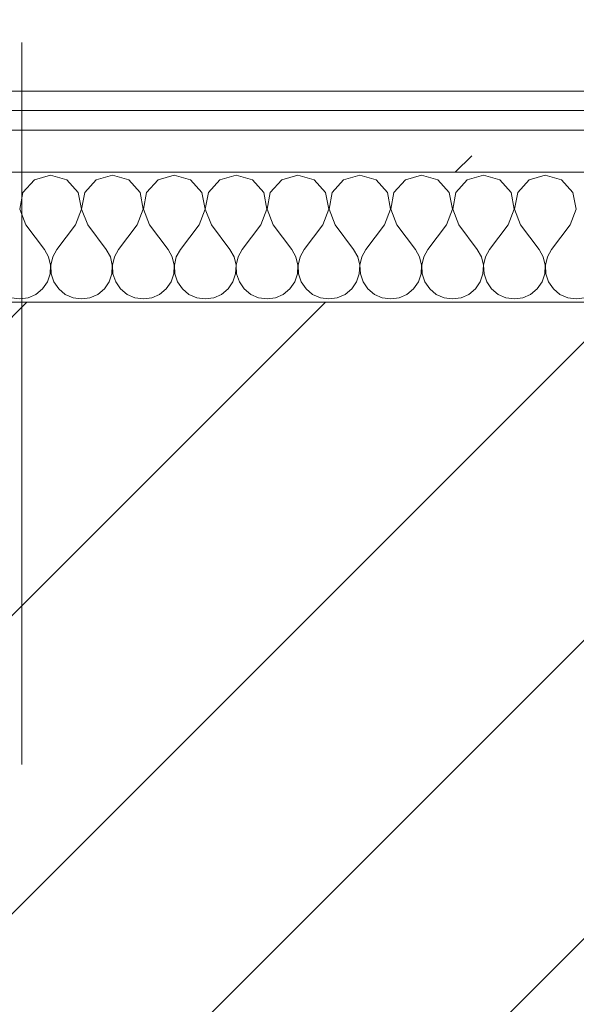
# Model space of a CAD drawing. Header units: millimetres. Extents: x -40968 to 11883, y -17757 to 4746.
# Tile 44 of 227: x -21695 to -21524, y -1410 to -1107. Entities that reach past the tile are written whole.
import ezdxf

# ---------------------------------------------------------------- set-up
doc = ezdxf.new("R2010")
doc.units = ezdxf.units.MM
doc.header["$MEASUREMENT"] = 0
doc.linetypes.add('Wipeout_Contour', pattern=[1000, 0, -1000])
for name, color, linetype in [('10_ESTR_Pilars', 7, 'Continuous'), ('Nuevo_06_COT_Generals', 7, 'Continuous'), ('Nuevo_08_E_Envans secs', 7, 'Continuous')]:
    doc.layers.add(name, color=color, linetype=linetype)
for name, color, linetype, lineweight in [('10_ESTR_Pilars_Pluma_Nº__20', 1, 'Continuous', 5), ('10_ESTR_Pilars_Pluma_Nº__28', 7, 'Continuous', 20), ('10_ESTR_Pilars_Pluma_Nº__42', 8, 'Continuous', 25), ('Nuevo_06_COT_Generals_Pluma_Nº__1', 7, 'Continuous', 5), ('Nuevo_08_E_Envans secs_Pluma_Nº__1', 7, 'Continuous', 5)]:
    doc.layers.add(name, color=color, linetype=linetype, lineweight=lineweight)
for name, color, linetype, lineweight, true_color in [('Nuevo_08_E_Envans secs_Pluma_Nº__102', 7, 'Continuous', 5, 0xcccccc), ('Nuevo_08_E_Envans secs_Pluma_Nº__171', 171, 'Continuous', 13, 0xaaaaff), ('Nuevo_08_E_Envans secs_Pluma_Nº__177', 7, 'Continuous', 15, 0xf7e046)]:
    doc.layers.add(name, color=color, linetype=linetype, lineweight=lineweight, true_color=true_color)
doc.styles.add('Estilo_Generado_1', font='txt')
doc.dimstyles.new('Estilo_Generado__2', dxfattribs={"dimtxt": 100, "dimasz": 38, "dimexe": 0.18, "dimexo": 300, "dimgap": 0, "dimtad": 1, "dimlfac": 0.001, "dimzin": 0, "dimdsep": 46, "dimtxsty": 'Estilo_Generado_1', "dimblk": 'ARROWHEAD_2', "dimblk1": 'ARROWHEAD_2', "dimblk2": 'ARROWHEAD_2', "dimcen": 0.09, "dimclrd": 7, "dimclre": 7, "dimclrt": 7, "dimadec": 0, "dimazin": 0, "dimtfac": 1, "dimtdec": 4, "dimtmove": 0, "dimatfit": 3, "dimfxl": 0, "dimtolj": 1, "dimtzin": 0, "dimarcsym": 0})
pattern_1 = [(45, (0, 0), (-183.8478, 183.8478), [195, -65]), (45, (7e-14, 183.85), (-183.8478, 183.8478), [195, -65])]

# ---------------------------------------------------------------- blocks, each defined once
blk = doc.blocks.new('*X229')
at = {"layer": 'Nuevo_08_E_Envans secs_Pluma_Nº__102', "color": 254, "linetype": 'Continuous', "lineweight": 5, "true_color": 0xcccccc}
for p, q in [((-21685.71, -1154.93), (-21690.72, -1156.35)), ((-21680.71, -1156.35), (-21685.71, -1154.93)), ((-21666.67, -1154.93), (-21671.67, -1156.35)), ((-21661.66, -1156.35), (-21666.67, -1154.93)), ((-21647.62, -1154.93), (-21652.63, -1156.35)), ((-21642.61, -1156.35), (-21647.62, -1154.93)), ((-21628.57, -1154.93), (-21633.58, -1156.35)), ((-21623.56, -1156.35), (-21628.57, -1154.93)), ((-21609.52, -1154.93), (-21614.53, -1156.35)), ((-21604.52, -1156.35), (-21609.52, -1154.93)), ((-21590.48, -1154.93), (-21595.48, -1156.35)), ((-21585.47, -1156.35), (-21590.48, -1154.93)), ((-21571.43, -1154.93), (-21576.44, -1156.35)), ((-21566.42, -1156.35), (-21571.43, -1154.93)), ((-21552.38, -1154.93), (-21557.39, -1156.35)), ((-21547.37, -1156.35), (-21552.38, -1154.93)), ((-21533.33, -1154.93), (-21538.34, -1156.35)), ((-21528.33, -1156.35), (-21533.33, -1154.93)), ((-21690.72, -1156.35), (-21694.23, -1160.19)), ((-21677.2, -1160.19), (-21680.71, -1156.35)), ((-21671.67, -1156.35), (-21675.19, -1160.19)), ((-21658.15, -1160.19), (-21661.66, -1156.35)), ((-21652.63, -1156.35), (-21656.14, -1160.19)), ((-21639.1, -1160.19), (-21642.61, -1156.35)), ((-21633.58, -1156.35), (-21637.09, -1160.19)), ((-21620.05, -1160.19), (-21623.56, -1156.35)), ((-21614.53, -1156.35), (-21618.04, -1160.19)), ((-21601.01, -1160.19), (-21604.52, -1156.35)), ((-21595.48, -1156.35), (-21598.99, -1160.19)), ((-21581.96, -1160.19), (-21585.47, -1156.35)), ((-21576.44, -1156.35), (-21579.95, -1160.19)), ((-21562.91, -1160.19), (-21566.42, -1156.35)), ((-21557.39, -1156.35), (-21560.9, -1160.19)), ((-21543.86, -1160.19), (-21547.37, -1156.35)), ((-21538.34, -1156.35), (-21541.85, -1160.19)), ((-21524.81, -1160.19), (-21528.33, -1156.35)), ((-21694.23, -1160.19), (-21695.2, -1165.31)), ((-21676.23, -1165.31), (-21677.2, -1160.19)), ((-21675.19, -1160.19), (-21676.15, -1165.31)), ((-21657.18, -1165.31), (-21658.15, -1160.19)), ((-21656.14, -1160.19), (-21657.1, -1165.31)), ((-21638.13, -1165.31), (-21639.1, -1160.19)), ((-21637.09, -1160.19), (-21638.06, -1165.31)), ((-21619.09, -1165.31), (-21620.05, -1160.19)), ((-21618.04, -1160.19), (-21619.01, -1165.31)), ((-21600.04, -1165.31), (-21601.01, -1160.19)), ((-21598.99, -1160.19), (-21599.96, -1165.31)), ((-21580.99, -1165.31), (-21581.96, -1160.19)), ((-21579.95, -1160.19), (-21580.91, -1165.31)), ((-21561.94, -1165.31), (-21562.91, -1160.19)), ((-21560.9, -1160.19), (-21561.87, -1165.31)), ((-21542.9, -1165.31), (-21543.86, -1160.19)), ((-21541.85, -1160.19), (-21542.82, -1165.31)), ((-21523.85, -1165.31), (-21524.81, -1160.19)), ((-21695.2, -1165.31), (-21693.33, -1170.17)), ((-21678.1, -1170.17), (-21676.23, -1165.31)), ((-21676.15, -1165.31), (-21674.29, -1170.17)), ((-21659.05, -1170.17), (-21657.18, -1165.31)), ((-21657.1, -1165.31), (-21655.24, -1170.17)), ((-21640, -1170.17), (-21638.13, -1165.31)), ((-21638.06, -1165.31), (-21636.19, -1170.17)), ((-21620.95, -1170.17), (-21619.09, -1165.31)), ((-21619.01, -1165.31), (-21617.14, -1170.17)), ((-21601.9, -1170.17), (-21600.04, -1165.31)), ((-21599.96, -1165.31), (-21598.1, -1170.17)), ((-21582.86, -1170.17), (-21580.99, -1165.31)), ((-21580.91, -1165.31), (-21579.05, -1170.17)), ((-21563.81, -1170.17), (-21561.94, -1165.31)), ((-21561.87, -1165.31), (-21560, -1170.17)), ((-21544.76, -1170.17), (-21542.9, -1165.31)), ((-21542.82, -1165.31), (-21540.95, -1170.17)), ((-21525.71, -1170.17), (-21523.85, -1165.31)), ((-21693.33, -1170.17), (-21687.62, -1177.79)), ((-21678.1, -1170.17), (-21683.81, -1177.79)), ((-21674.29, -1170.17), (-21668.57, -1177.79)), ((-21659.05, -1170.17), (-21664.76, -1177.79)), ((-21655.24, -1170.17), (-21649.52, -1177.79)), ((-21640, -1170.17), (-21645.71, -1177.79)), ((-21636.19, -1170.17), (-21630.48, -1177.79)), ((-21620.95, -1170.17), (-21626.67, -1177.79)), ((-21617.14, -1170.17), (-21611.43, -1177.79)), ((-21601.9, -1170.17), (-21607.62, -1177.79)), ((-21598.1, -1170.17), (-21592.38, -1177.79)), ((-21582.86, -1170.17), (-21588.57, -1177.79)), ((-21579.05, -1170.17), (-21573.33, -1177.79)), ((-21563.81, -1170.17), (-21569.52, -1177.79)), ((-21560, -1170.17), (-21554.29, -1177.79)), ((-21544.76, -1170.17), (-21550.48, -1177.79)), ((-21540.95, -1170.17), (-21535.24, -1177.79)), ((-21525.71, -1170.17), (-21531.43, -1177.79)), ((-21686.35, -1180.08), (-21687.62, -1177.79)), ((-21685.75, -1182.64), (-21686.35, -1180.08)), ((-21685.08, -1180.08), (-21685.68, -1182.64)), ((-21683.81, -1177.79), (-21685.08, -1180.08)), ((-21667.3, -1180.08), (-21668.57, -1177.79)), ((-21666.71, -1182.64), (-21667.3, -1180.08)), ((-21666.03, -1180.08), (-21666.63, -1182.64)), ((-21664.76, -1177.79), (-21666.03, -1180.08)), ((-21648.25, -1180.08), (-21649.52, -1177.79)), ((-21647.66, -1182.64), (-21648.25, -1180.08)), ((-21646.99, -1180.08), (-21647.58, -1182.64)), ((-21645.71, -1177.79), (-21646.99, -1180.08)), ((-21629.2, -1180.08), (-21630.48, -1177.79)), ((-21628.61, -1182.64), (-21629.2, -1180.08)), ((-21627.94, -1180.08), (-21628.53, -1182.64)), ((-21626.67, -1177.79), (-21627.94, -1180.08)), ((-21610.16, -1180.08), (-21611.43, -1177.79)), ((-21609.56, -1182.64), (-21610.16, -1180.08)), ((-21608.89, -1180.08), (-21609.49, -1182.64)), ((-21607.62, -1177.79), (-21608.89, -1180.08)), ((-21591.11, -1180.08), (-21592.38, -1177.79)), ((-21590.51, -1182.64), (-21591.11, -1180.08)), ((-21589.84, -1180.08), (-21590.44, -1182.64)), ((-21588.57, -1177.79), (-21589.84, -1180.08)), ((-21572.06, -1180.08), (-21573.33, -1177.79)), ((-21571.47, -1182.64), (-21572.06, -1180.08)), ((-21570.8, -1180.08), (-21571.39, -1182.64)), ((-21569.52, -1177.79), (-21570.8, -1180.08)), ((-21553.01, -1180.08), (-21554.29, -1177.79)), ((-21552.42, -1182.64), (-21553.01, -1180.08)), ((-21551.75, -1180.08), (-21552.34, -1182.64)), ((-21550.48, -1177.79), (-21551.75, -1180.08)), ((-21533.97, -1180.08), (-21535.24, -1177.79)), ((-21533.37, -1182.64), (-21533.97, -1180.08)), ((-21532.7, -1180.08), (-21533.29, -1182.64)), ((-21531.43, -1177.79), (-21532.7, -1180.08)), ((-21685.88, -1185.27), (-21685.75, -1182.64)), ((-21685.68, -1182.64), (-21685.55, -1185.27)), ((-21666.83, -1185.27), (-21666.71, -1182.64)), ((-21666.63, -1182.64), (-21666.5, -1185.27)), ((-21647.78, -1185.27), (-21647.66, -1182.64)), ((-21647.58, -1182.64), (-21647.45, -1185.27)), ((-21628.74, -1185.27), (-21628.61, -1182.64)), ((-21628.53, -1182.64), (-21628.41, -1185.27)), ((-21609.69, -1185.27), (-21609.56, -1182.64)), ((-21609.49, -1182.64), (-21609.36, -1185.27)), ((-21590.64, -1185.27), (-21590.51, -1182.64)), ((-21590.44, -1182.64), (-21590.31, -1185.27)), ((-21571.59, -1185.27), (-21571.47, -1182.64)), ((-21571.39, -1182.64), (-21571.26, -1185.27)), ((-21552.55, -1185.27), (-21552.42, -1182.64)), ((-21552.34, -1182.64), (-21552.22, -1185.27)), ((-21533.5, -1185.27), (-21533.37, -1182.64)), ((-21533.29, -1182.64), (-21533.17, -1185.27)), ((-21686.72, -1187.76), (-21685.88, -1185.27)), ((-21685.55, -1185.27), (-21684.71, -1187.76)), ((-21667.67, -1187.76), (-21666.83, -1185.27)), ((-21666.5, -1185.27), (-21665.66, -1187.76)), ((-21648.62, -1187.76), (-21647.78, -1185.27)), ((-21647.45, -1185.27), (-21646.61, -1187.76)), ((-21629.58, -1187.76), (-21628.74, -1185.27)), ((-21628.41, -1185.27), (-21627.57, -1187.76)), ((-21610.53, -1187.76), (-21609.69, -1185.27)), ((-21609.36, -1185.27), (-21608.52, -1187.76)), ((-21591.48, -1187.76), (-21590.64, -1185.27)), ((-21590.31, -1185.27), (-21589.47, -1187.76)), ((-21572.43, -1187.76), (-21571.59, -1185.27)), ((-21571.26, -1185.27), (-21570.42, -1187.76)), ((-21553.39, -1187.76), (-21552.55, -1185.27)), ((-21552.22, -1185.27), (-21551.38, -1187.76)), ((-21534.34, -1187.76), (-21533.5, -1185.27)), ((-21533.17, -1185.27), (-21532.33, -1187.76)), ((-21688.21, -1189.92), (-21686.72, -1187.76)), ((-21684.71, -1187.76), (-21683.22, -1189.92)), ((-21669.16, -1189.92), (-21667.67, -1187.76)), ((-21665.66, -1187.76), (-21664.17, -1189.92)), ((-21650.11, -1189.92), (-21648.62, -1187.76)), ((-21646.61, -1187.76), (-21645.13, -1189.92)), ((-21631.06, -1189.92), (-21629.58, -1187.76)), ((-21627.57, -1187.76), (-21626.08, -1189.92)), ((-21612.02, -1189.92), (-21610.53, -1187.76)), ((-21608.52, -1187.76), (-21607.03, -1189.92)), ((-21592.97, -1189.92), (-21591.48, -1187.76)), ((-21589.47, -1187.76), (-21587.98, -1189.92)), ((-21573.92, -1189.92), (-21572.43, -1187.76)), ((-21570.42, -1187.76), (-21568.94, -1189.92)), ((-21554.87, -1189.92), (-21553.39, -1187.76)), ((-21551.38, -1187.76), (-21549.89, -1189.92)), ((-21535.83, -1189.92), (-21534.34, -1187.76)), ((-21532.33, -1187.76), (-21530.84, -1189.92)), ((-21692.64, -1192.66), (-21690.23, -1191.6)), ((-21690.23, -1191.6), (-21688.21, -1189.92)), ((-21683.22, -1189.92), (-21681.2, -1191.6)), ((-21681.2, -1191.6), (-21678.79, -1192.66)), ((-21673.59, -1192.66), (-21671.18, -1191.6)), ((-21671.18, -1191.6), (-21669.16, -1189.92)), ((-21664.17, -1189.92), (-21662.15, -1191.6)), ((-21662.15, -1191.6), (-21659.75, -1192.66)), ((-21654.54, -1192.66), (-21652.14, -1191.6)), ((-21652.14, -1191.6), (-21650.11, -1189.92)), ((-21645.13, -1189.92), (-21643.1, -1191.6)), ((-21643.1, -1191.6), (-21640.7, -1192.66)), ((-21635.49, -1192.66), (-21633.09, -1191.6)), ((-21633.09, -1191.6), (-21631.06, -1189.92)), ((-21626.08, -1189.92), (-21624.05, -1191.6)), ((-21624.05, -1191.6), (-21621.65, -1192.66)), ((-21616.45, -1192.66), (-21614.04, -1191.6)), ((-21614.04, -1191.6), (-21612.02, -1189.92)), ((-21607.03, -1189.92), (-21605.01, -1191.6)), ((-21605.01, -1191.6), (-21602.6, -1192.66)), ((-21597.4, -1192.66), (-21594.99, -1191.6)), ((-21594.99, -1191.6), (-21592.97, -1189.92)), ((-21587.98, -1189.92), (-21585.96, -1191.6)), ((-21585.96, -1191.6), (-21583.55, -1192.66)), ((-21578.35, -1192.66), (-21575.95, -1191.6)), ((-21575.95, -1191.6), (-21573.92, -1189.92)), ((-21568.94, -1189.92), (-21566.91, -1191.6)), ((-21566.91, -1191.6), (-21564.51, -1192.66)), ((-21559.3, -1192.66), (-21556.9, -1191.6)), ((-21556.9, -1191.6), (-21554.87, -1189.92)), ((-21549.89, -1189.92), (-21547.86, -1191.6)), ((-21547.86, -1191.6), (-21545.46, -1192.66)), ((-21540.25, -1192.66), (-21537.85, -1191.6)), ((-21537.85, -1191.6), (-21535.83, -1189.92)), ((-21530.84, -1189.92), (-21528.82, -1191.6)), ((-21528.82, -1191.6), (-21526.41, -1192.66)), ((-21697.84, -1192.66), (-21695.24, -1193.02)), ((-21695.24, -1193.02), (-21692.64, -1192.66)), ((-21678.79, -1192.66), (-21676.19, -1193.02)), ((-21676.19, -1193.02), (-21673.59, -1192.66)), ((-21659.75, -1192.66), (-21657.14, -1193.02)), ((-21657.14, -1193.02), (-21654.54, -1192.66)), ((-21640.7, -1192.66), (-21638.1, -1193.02)), ((-21638.1, -1193.02), (-21635.49, -1192.66)), ((-21621.65, -1192.66), (-21619.05, -1193.02)), ((-21619.05, -1193.02), (-21616.45, -1192.66)), ((-21602.6, -1192.66), (-21600, -1193.02)), ((-21600, -1193.02), (-21597.4, -1192.66)), ((-21583.55, -1192.66), (-21580.95, -1193.02)), ((-21580.95, -1193.02), (-21578.35, -1192.66)), ((-21564.51, -1192.66), (-21561.9, -1193.02)), ((-21561.9, -1193.02), (-21559.3, -1192.66)), ((-21545.46, -1192.66), (-21542.86, -1193.02)), ((-21542.86, -1193.02), (-21540.25, -1192.66)), ((-21526.41, -1192.66), (-21523.81, -1193.02)), ((-21523.81, -1193.02), (-21521.21, -1192.66))]:
    blk.add_line(p, q, dxfattribs=at)
blk = doc.blocks.new('Muro_90_1', base_point=(-20233.93, -1193.98))
at = {"color": 254, "linetype": 'Wipeout_Contour', "lineweight": 0, "ltscale": 86513.737601}
blk.add_wipeout([(-20233.93, -1128.98), (-22963.42, -1128.98), (-22963.42, -1134.98), (-20233.93, -1134.98)], dxfattribs=at).dxf.layer = 'Nuevo_08_E_Envans secs'
at = {"color": 254, "linetype": 'Wipeout_Contour', "lineweight": 0, "ltscale": 86517.020667}
blk.add_wipeout([(-20233.93, -1140.98), (-22963.42, -1140.98), (-22963.42, -1153.98), (-20233.93, -1153.98)], dxfattribs=at).dxf.layer = 'Nuevo_08_E_Envans secs'
at = {"layer": 'Nuevo_08_E_Envans secs_Pluma_Nº__171', "linetype": 'Continuous', "lineweight": 13, "true_color": 0xaaaaff}
h = blk.add_hatch(dxfattribs=at)
h.set_pattern_fill('Panellat_HPL_0001', color=161, style=0, pattern_type=2)
h.set_pattern_definition(pattern_1)
h.paths.add_polyline_path([(-20233.93, -1128.98), (-22963.42, -1128.98), (-22963.42, -1134.98), (-20233.93, -1134.98)])
at = {"layer": 'Nuevo_08_E_Envans secs_Pluma_Nº__177', "linetype": 'Continuous', "lineweight": 15, "true_color": 0xf7e046}
h = blk.add_hatch(dxfattribs=at)
h.set_pattern_fill('Panellat_HPL_0001', color=53, style=0, pattern_type=2)
h.set_pattern_definition(pattern_1)
h.paths.add_polyline_path([(-20233.93, -1140.98), (-22963.42, -1140.98), (-22963.42, -1153.98), (-20233.93, -1153.98)])
at = {"layer": 'Nuevo_08_E_Envans secs_Pluma_Nº__1', "color": 7, "linetype": 'Continuous', "lineweight": 5}
for p, q in [((-20233.93, -1134.98), (-22963.42, -1134.98)), ((-20233.93, -1140.98), (-22963.42, -1140.98)), ((-20233.93, -1153.98), (-22963.42, -1153.98))]:
    blk.add_line(p, q, dxfattribs=at)
at = {"layer": 'Nuevo_08_E_Envans secs_Pluma_Nº__1', "color": 7, "linetype": 'Continuous', "lineweight": 5, "flags": 128}
blk.add_lwpolyline([(-20233.93, -1128.98), (-22963.42, -1128.98)], dxfattribs=at)
at = {"layer": 'Nuevo_08_E_Envans secs', "color": 7, "lineweight": 20}
blk.add_blockref('*X229', (0, 0), dxfattribs=at)
blk = doc.blocks.new('*X479')
at = {"layer": 'Nuevo_08_E_Envans secs_Pluma_Nº__102', "color": 254, "linetype": 'Continuous', "lineweight": 5, "true_color": 0xcccccc}
for p, q in [((-21685.71, -1154.93), (-21690.72, -1156.35)), ((-21680.71, -1156.35), (-21685.71, -1154.93)), ((-21666.67, -1154.93), (-21671.67, -1156.35)), ((-21661.66, -1156.35), (-21666.67, -1154.93)), ((-21647.62, -1154.93), (-21652.63, -1156.35)), ((-21642.61, -1156.35), (-21647.62, -1154.93)), ((-21628.57, -1154.93), (-21633.58, -1156.35)), ((-21623.56, -1156.35), (-21628.57, -1154.93)), ((-21609.52, -1154.93), (-21614.53, -1156.35)), ((-21604.52, -1156.35), (-21609.52, -1154.93)), ((-21590.48, -1154.93), (-21595.48, -1156.35)), ((-21585.47, -1156.35), (-21590.48, -1154.93)), ((-21571.43, -1154.93), (-21576.44, -1156.35)), ((-21566.42, -1156.35), (-21571.43, -1154.93)), ((-21552.38, -1154.93), (-21557.39, -1156.35)), ((-21547.37, -1156.35), (-21552.38, -1154.93)), ((-21533.33, -1154.93), (-21538.34, -1156.35)), ((-21528.33, -1156.35), (-21533.33, -1154.93)), ((-21690.72, -1156.35), (-21694.23, -1160.19)), ((-21677.2, -1160.19), (-21680.71, -1156.35)), ((-21671.67, -1156.35), (-21675.19, -1160.19)), ((-21658.15, -1160.19), (-21661.66, -1156.35)), ((-21652.63, -1156.35), (-21656.14, -1160.19)), ((-21639.1, -1160.19), (-21642.61, -1156.35)), ((-21633.58, -1156.35), (-21637.09, -1160.19)), ((-21620.05, -1160.19), (-21623.56, -1156.35)), ((-21614.53, -1156.35), (-21618.04, -1160.19)), ((-21601.01, -1160.19), (-21604.52, -1156.35)), ((-21595.48, -1156.35), (-21598.99, -1160.19)), ((-21581.96, -1160.19), (-21585.47, -1156.35)), ((-21576.44, -1156.35), (-21579.95, -1160.19)), ((-21562.91, -1160.19), (-21566.42, -1156.35)), ((-21557.39, -1156.35), (-21560.9, -1160.19)), ((-21543.86, -1160.19), (-21547.37, -1156.35)), ((-21538.34, -1156.35), (-21541.85, -1160.19)), ((-21524.81, -1160.19), (-21528.33, -1156.35)), ((-21694.23, -1160.19), (-21695.2, -1165.31)), ((-21676.23, -1165.31), (-21677.2, -1160.19)), ((-21675.19, -1160.19), (-21676.15, -1165.31)), ((-21657.18, -1165.31), (-21658.15, -1160.19)), ((-21656.14, -1160.19), (-21657.1, -1165.31)), ((-21638.13, -1165.31), (-21639.1, -1160.19)), ((-21637.09, -1160.19), (-21638.06, -1165.31)), ((-21619.09, -1165.31), (-21620.05, -1160.19)), ((-21618.04, -1160.19), (-21619.01, -1165.31)), ((-21600.04, -1165.31), (-21601.01, -1160.19)), ((-21598.99, -1160.19), (-21599.96, -1165.31)), ((-21580.99, -1165.31), (-21581.96, -1160.19)), ((-21579.95, -1160.19), (-21580.91, -1165.31)), ((-21561.94, -1165.31), (-21562.91, -1160.19)), ((-21560.9, -1160.19), (-21561.87, -1165.31)), ((-21542.9, -1165.31), (-21543.86, -1160.19)), ((-21541.85, -1160.19), (-21542.82, -1165.31)), ((-21523.85, -1165.31), (-21524.81, -1160.19)), ((-21695.2, -1165.31), (-21693.33, -1170.17)), ((-21678.1, -1170.17), (-21676.23, -1165.31)), ((-21676.15, -1165.31), (-21674.29, -1170.17)), ((-21659.05, -1170.17), (-21657.18, -1165.31)), ((-21657.1, -1165.31), (-21655.24, -1170.17)), ((-21640, -1170.17), (-21638.13, -1165.31)), ((-21638.06, -1165.31), (-21636.19, -1170.17)), ((-21620.95, -1170.17), (-21619.09, -1165.31)), ((-21619.01, -1165.31), (-21617.14, -1170.17)), ((-21601.9, -1170.17), (-21600.04, -1165.31)), ((-21599.96, -1165.31), (-21598.1, -1170.17)), ((-21582.86, -1170.17), (-21580.99, -1165.31)), ((-21580.91, -1165.31), (-21579.05, -1170.17)), ((-21563.81, -1170.17), (-21561.94, -1165.31)), ((-21561.87, -1165.31), (-21560, -1170.17)), ((-21544.76, -1170.17), (-21542.9, -1165.31)), ((-21542.82, -1165.31), (-21540.95, -1170.17)), ((-21525.71, -1170.17), (-21523.85, -1165.31)), ((-21693.33, -1170.17), (-21687.62, -1177.79)), ((-21678.1, -1170.17), (-21683.81, -1177.79)), ((-21674.29, -1170.17), (-21668.57, -1177.79)), ((-21659.05, -1170.17), (-21664.76, -1177.79)), ((-21655.24, -1170.17), (-21649.52, -1177.79)), ((-21640, -1170.17), (-21645.71, -1177.79)), ((-21636.19, -1170.17), (-21630.48, -1177.79)), ((-21620.95, -1170.17), (-21626.67, -1177.79)), ((-21617.14, -1170.17), (-21611.43, -1177.79)), ((-21601.9, -1170.17), (-21607.62, -1177.79)), ((-21598.1, -1170.17), (-21592.38, -1177.79)), ((-21582.86, -1170.17), (-21588.57, -1177.79)), ((-21579.05, -1170.17), (-21573.33, -1177.79)), ((-21563.81, -1170.17), (-21569.52, -1177.79)), ((-21560, -1170.17), (-21554.29, -1177.79)), ((-21544.76, -1170.17), (-21550.48, -1177.79)), ((-21540.95, -1170.17), (-21535.24, -1177.79)), ((-21525.71, -1170.17), (-21531.43, -1177.79)), ((-21686.35, -1180.08), (-21687.62, -1177.79)), ((-21685.75, -1182.64), (-21686.35, -1180.08)), ((-21685.08, -1180.08), (-21685.68, -1182.64)), ((-21683.81, -1177.79), (-21685.08, -1180.08)), ((-21667.3, -1180.08), (-21668.57, -1177.79)), ((-21666.71, -1182.64), (-21667.3, -1180.08)), ((-21666.03, -1180.08), (-21666.63, -1182.64)), ((-21664.76, -1177.79), (-21666.03, -1180.08)), ((-21648.25, -1180.08), (-21649.52, -1177.79)), ((-21647.66, -1182.64), (-21648.25, -1180.08)), ((-21646.99, -1180.08), (-21647.58, -1182.64)), ((-21645.71, -1177.79), (-21646.99, -1180.08)), ((-21629.2, -1180.08), (-21630.48, -1177.79)), ((-21628.61, -1182.64), (-21629.2, -1180.08)), ((-21627.94, -1180.08), (-21628.53, -1182.64)), ((-21626.67, -1177.79), (-21627.94, -1180.08)), ((-21610.16, -1180.08), (-21611.43, -1177.79)), ((-21609.56, -1182.64), (-21610.16, -1180.08)), ((-21608.89, -1180.08), (-21609.49, -1182.64)), ((-21607.62, -1177.79), (-21608.89, -1180.08)), ((-21591.11, -1180.08), (-21592.38, -1177.79)), ((-21590.51, -1182.64), (-21591.11, -1180.08)), ((-21589.84, -1180.08), (-21590.44, -1182.64)), ((-21588.57, -1177.79), (-21589.84, -1180.08)), ((-21572.06, -1180.08), (-21573.33, -1177.79)), ((-21571.47, -1182.64), (-21572.06, -1180.08)), ((-21570.8, -1180.08), (-21571.39, -1182.64)), ((-21569.52, -1177.79), (-21570.8, -1180.08)), ((-21553.01, -1180.08), (-21554.29, -1177.79)), ((-21552.42, -1182.64), (-21553.01, -1180.08)), ((-21551.75, -1180.08), (-21552.34, -1182.64)), ((-21550.48, -1177.79), (-21551.75, -1180.08)), ((-21533.97, -1180.08), (-21535.24, -1177.79)), ((-21533.37, -1182.64), (-21533.97, -1180.08)), ((-21532.7, -1180.08), (-21533.29, -1182.64)), ((-21531.43, -1177.79), (-21532.7, -1180.08)), ((-21685.88, -1185.27), (-21685.75, -1182.64)), ((-21685.68, -1182.64), (-21685.55, -1185.27)), ((-21666.83, -1185.27), (-21666.71, -1182.64)), ((-21666.63, -1182.64), (-21666.5, -1185.27)), ((-21647.78, -1185.27), (-21647.66, -1182.64)), ((-21647.58, -1182.64), (-21647.45, -1185.27)), ((-21628.74, -1185.27), (-21628.61, -1182.64)), ((-21628.53, -1182.64), (-21628.41, -1185.27)), ((-21609.69, -1185.27), (-21609.56, -1182.64)), ((-21609.49, -1182.64), (-21609.36, -1185.27)), ((-21590.64, -1185.27), (-21590.51, -1182.64)), ((-21590.44, -1182.64), (-21590.31, -1185.27)), ((-21571.59, -1185.27), (-21571.47, -1182.64)), ((-21571.39, -1182.64), (-21571.26, -1185.27)), ((-21552.55, -1185.27), (-21552.42, -1182.64)), ((-21552.34, -1182.64), (-21552.22, -1185.27)), ((-21533.5, -1185.27), (-21533.37, -1182.64)), ((-21533.29, -1182.64), (-21533.17, -1185.27)), ((-21686.72, -1187.76), (-21685.88, -1185.27)), ((-21685.55, -1185.27), (-21684.71, -1187.76)), ((-21667.67, -1187.76), (-21666.83, -1185.27)), ((-21666.5, -1185.27), (-21665.66, -1187.76)), ((-21648.62, -1187.76), (-21647.78, -1185.27)), ((-21647.45, -1185.27), (-21646.61, -1187.76)), ((-21629.58, -1187.76), (-21628.74, -1185.27)), ((-21628.41, -1185.27), (-21627.57, -1187.76)), ((-21610.53, -1187.76), (-21609.69, -1185.27)), ((-21609.36, -1185.27), (-21608.52, -1187.76)), ((-21591.48, -1187.76), (-21590.64, -1185.27)), ((-21590.31, -1185.27), (-21589.47, -1187.76)), ((-21572.43, -1187.76), (-21571.59, -1185.27)), ((-21571.26, -1185.27), (-21570.42, -1187.76)), ((-21553.39, -1187.76), (-21552.55, -1185.27)), ((-21552.22, -1185.27), (-21551.38, -1187.76)), ((-21534.34, -1187.76), (-21533.5, -1185.27)), ((-21533.17, -1185.27), (-21532.33, -1187.76)), ((-21688.21, -1189.92), (-21686.72, -1187.76)), ((-21684.71, -1187.76), (-21683.22, -1189.92)), ((-21669.16, -1189.92), (-21667.67, -1187.76)), ((-21665.66, -1187.76), (-21664.17, -1189.92)), ((-21650.11, -1189.92), (-21648.62, -1187.76)), ((-21646.61, -1187.76), (-21645.13, -1189.92)), ((-21631.06, -1189.92), (-21629.58, -1187.76)), ((-21627.57, -1187.76), (-21626.08, -1189.92)), ((-21612.02, -1189.92), (-21610.53, -1187.76)), ((-21608.52, -1187.76), (-21607.03, -1189.92)), ((-21592.97, -1189.92), (-21591.48, -1187.76)), ((-21589.47, -1187.76), (-21587.98, -1189.92)), ((-21573.92, -1189.92), (-21572.43, -1187.76)), ((-21570.42, -1187.76), (-21568.94, -1189.92)), ((-21554.87, -1189.92), (-21553.39, -1187.76)), ((-21551.38, -1187.76), (-21549.89, -1189.92)), ((-21535.83, -1189.92), (-21534.34, -1187.76)), ((-21532.33, -1187.76), (-21530.84, -1189.92)), ((-21692.64, -1192.66), (-21690.23, -1191.6)), ((-21690.23, -1191.6), (-21688.21, -1189.92)), ((-21683.22, -1189.92), (-21681.2, -1191.6)), ((-21681.2, -1191.6), (-21678.79, -1192.66)), ((-21673.59, -1192.66), (-21671.18, -1191.6)), ((-21671.18, -1191.6), (-21669.16, -1189.92)), ((-21664.17, -1189.92), (-21662.15, -1191.6)), ((-21662.15, -1191.6), (-21659.75, -1192.66)), ((-21654.54, -1192.66), (-21652.14, -1191.6)), ((-21652.14, -1191.6), (-21650.11, -1189.92)), ((-21645.13, -1189.92), (-21643.1, -1191.6)), ((-21643.1, -1191.6), (-21640.7, -1192.66)), ((-21635.49, -1192.66), (-21633.09, -1191.6)), ((-21633.09, -1191.6), (-21631.06, -1189.92)), ((-21626.08, -1189.92), (-21624.05, -1191.6)), ((-21624.05, -1191.6), (-21621.65, -1192.66)), ((-21616.45, -1192.66), (-21614.04, -1191.6)), ((-21614.04, -1191.6), (-21612.02, -1189.92)), ((-21607.03, -1189.92), (-21605.01, -1191.6)), ((-21605.01, -1191.6), (-21602.6, -1192.66)), ((-21597.4, -1192.66), (-21594.99, -1191.6)), ((-21594.99, -1191.6), (-21592.97, -1189.92)), ((-21587.98, -1189.92), (-21585.96, -1191.6)), ((-21585.96, -1191.6), (-21583.55, -1192.66)), ((-21578.35, -1192.66), (-21575.95, -1191.6)), ((-21575.95, -1191.6), (-21573.92, -1189.92)), ((-21568.94, -1189.92), (-21566.91, -1191.6)), ((-21566.91, -1191.6), (-21564.51, -1192.66)), ((-21559.3, -1192.66), (-21556.9, -1191.6)), ((-21556.9, -1191.6), (-21554.87, -1189.92)), ((-21549.89, -1189.92), (-21547.86, -1191.6)), ((-21547.86, -1191.6), (-21545.46, -1192.66)), ((-21540.25, -1192.66), (-21537.85, -1191.6)), ((-21537.85, -1191.6), (-21535.83, -1189.92)), ((-21530.84, -1189.92), (-21528.82, -1191.6)), ((-21528.82, -1191.6), (-21526.41, -1192.66)), ((-21695.24, -1193.02), (-21692.64, -1192.66)), ((-21678.79, -1192.66), (-21676.19, -1193.02)), ((-21676.19, -1193.02), (-21673.59, -1192.66)), ((-21659.75, -1192.66), (-21657.14, -1193.02)), ((-21657.14, -1193.02), (-21654.54, -1192.66)), ((-21640.7, -1192.66), (-21638.1, -1193.02)), ((-21638.1, -1193.02), (-21635.49, -1192.66)), ((-21621.65, -1192.66), (-21619.05, -1193.02)), ((-21619.05, -1193.02), (-21616.45, -1192.66)), ((-21602.6, -1192.66), (-21600, -1193.02)), ((-21600, -1193.02), (-21597.4, -1192.66)), ((-21583.55, -1192.66), (-21580.95, -1193.02)), ((-21580.95, -1193.02), (-21578.35, -1192.66)), ((-21564.51, -1192.66), (-21561.9, -1193.02)), ((-21561.9, -1193.02), (-21559.3, -1192.66)), ((-21545.46, -1192.66), (-21542.86, -1193.02)), ((-21542.86, -1193.02), (-21540.25, -1192.66)), ((-21526.41, -1192.66), (-21523.81, -1193.02)), ((-21523.81, -1193.02), (-21521.21, -1192.66))]:
    blk.add_line(p, q, dxfattribs=at)
blk = doc.blocks.new('Muro_148_1', base_point=(-24166.43, -1128.98))
at = {"color": 254, "linetype": 'Wipeout_Contour', "lineweight": 0, "ltscale": 86513.737601}
blk.add_wipeout([(-22963.42, -1134.98), (-20233.93, -1134.98), (-20233.93, -1128.98), (-22963.42, -1128.98)], dxfattribs=at).dxf.layer = 'Nuevo_08_E_Envans secs'
at = {"color": 254, "linetype": 'Wipeout_Contour', "lineweight": 0, "ltscale": 86540.990748}
blk.add_wipeout([(-22975.42, -1153.98), (-20233.93, -1153.98), (-20233.93, -1140.98), (-22975.42, -1140.98)], dxfattribs=at).dxf.layer = 'Nuevo_08_E_Envans secs'
at = {"layer": 'Nuevo_08_E_Envans secs_Pluma_Nº__171', "linetype": 'Continuous', "lineweight": 13, "true_color": 0xaaaaff}
h = blk.add_hatch(dxfattribs=at)
h.set_pattern_fill('Panellat_HPL_0001', color=161, style=0, pattern_type=2)
h.set_pattern_definition(pattern_1)
h.paths.add_polyline_path([(-22963.42, -1134.98), (-20233.93, -1134.98), (-20233.93, -1128.98), (-22963.42, -1128.98)])
at = {"layer": 'Nuevo_08_E_Envans secs_Pluma_Nº__177', "linetype": 'Continuous', "lineweight": 15, "true_color": 0xf7e046}
h = blk.add_hatch(dxfattribs=at)
h.set_pattern_fill('Panellat_HPL_0001', color=53, style=0, pattern_type=2)
h.set_pattern_definition(pattern_1)
h.paths.add_polyline_path([(-22975.42, -1153.98), (-20233.93, -1153.98), (-20233.93, -1140.98), (-22975.42, -1140.98)])
at = {"layer": 'Nuevo_08_E_Envans secs_Pluma_Nº__1', "color": 7, "linetype": 'Continuous', "lineweight": 5}
for p, q in [((-20233.93, -1134.98), (-22969.42, -1134.98)), ((-20233.93, -1140.98), (-22975.42, -1140.98)), ((-20233.93, -1153.98), (-22988.42, -1153.98))]:
    blk.add_line(p, q, dxfattribs=at)
at = {"layer": 'Nuevo_08_E_Envans secs_Pluma_Nº__1', "color": 7, "linetype": 'Continuous', "lineweight": 5, "flags": 128}
blk.add_lwpolyline([(-20233.93, -1128.98), (-22963.42, -1128.98)], dxfattribs=at)
at = {"layer": 'Nuevo_08_E_Envans secs', "color": 7, "lineweight": 20}
blk.add_blockref('*X479', (0, 0), dxfattribs=at)
blk = doc.blocks.new('Pilar_1_1', base_point=(-21694.62, -1416.48))
at = {"color": 254, "linetype": 'Wipeout_Contour', "lineweight": 0, "ltscale": 86967.798109}
blk.add_wipeout([(-21871.11, -1638.98), (-21518.13, -1638.98), (-21518.13, -1193.97), (-21871.11, -1193.97)], dxfattribs=at).dxf.layer = '10_ESTR_Pilars'
at = {"layer": '10_ESTR_Pilars_Pluma_Nº__42', "linetype": 'Continuous', "lineweight": 25}
h = blk.add_hatch(dxfattribs=at)
h.set_pattern_fill('00_GCT_trama_45º_e1_400__05', color=8, style=0, pattern_type=2)
h.set_pattern_definition([(45, (0, 0), (-45.96194, 45.96194), [])])
h.paths.add_polyline_path([(-21871.11, -1638.98), (-21518.13, -1638.98), (-21518.13, -1193.97), (-21871.11, -1193.97)])
at = {"layer": '10_ESTR_Pilars_Pluma_Nº__20', "color": 1, "linetype": 'Continuous', "lineweight": 5}
blk.add_line((-21694.62, -1336.48), (-21694.62, -1113.97), dxfattribs=at)
at = {"layer": '10_ESTR_Pilars_Pluma_Nº__28', "color": 7, "linetype": 'Continuous', "lineweight": 20, "flags": 128}
blk.add_lwpolyline([(-21871.11, -1638.98), (-21518.13, -1638.98), (-21518.13, -1193.97), (-21871.11, -1193.97)], close=True, dxfattribs=at)
blk = doc.blocks.new('*D669')
at = {"layer": 'Nuevo_06_COT_Generals_Pluma_Nº__1', "color": 7, "linetype": 'Continuous', "lineweight": 5}
for p, q in [((-22334.86, 1963.55), (-22334.86, 1988)), ((-22309.86, 1949.12), (-22359.86, 1977.99)), ((-22287.06, 1963.55), (-22372.36, 1963.55)), ((-22334.86, -1193.98), (-22334.86, 1963.55)), ((-22359.86, -1179.54), (-22309.86, -1208.41)), ((-20533.93, -1193.98), (-22372.36, -1193.98)), ((-22334.86, -1218.43), (-22334.86, -1193.98))]:
    blk.add_line(p, q, dxfattribs=at)
at = {"layer": 'Nuevo_06_COT_Generals_Pluma_Nº__1', "color": 7, "lineweight": 5, "insert": (-22354.86, 247.4), "char_height": 100, "attachment_point": 7, "rotation": 90, "style": 'Estilo_Generado_1'}
blk.add_mtext('\\A1;{\\pql;\\fGotham Book|b0|i0|c0|p0;\\W1.000000;3,16}', dxfattribs=at)
blk = doc.blocks.new('ARROWHEAD_2')
at = {"color": 0, "linetype": 'Continuous', "lineweight": 0}
for p, q in [((-0.3781, -0.655), (0.3781, 0.655)), ((0, 0), (-1, 0))]:
    blk.add_line(p, q, dxfattribs=at)

msp = doc.modelspace()

# ---------------------------------------------------------------- block references
at = {"layer": 'Nuevo_08_E_Envans secs', "color": 7, "lineweight": 20}
msp.add_blockref('Muro_90_1', (-20233.931, -1193.976), dxfattribs=at)

# ---------------------------------------------------------------- next in the draw order: block references
msp.add_blockref('Muro_148_1', (-24166.431, -1128.976), dxfattribs=at)

# ---------------------------------------------------------------- next in the draw order: block references
at = {"layer": '10_ESTR_Pilars', "color": 7, "lineweight": 20}
msp.add_blockref('Pilar_1_1', (-21694.621, -1416.475), dxfattribs=at)

# ---------------------------------------------------------------- next in the draw order: dimensions: what is measured, and where the dimension line sits
at = {"layer": 'Nuevo_06_COT_Generals', "color": 7, "linetype": 'Continuous', "lineweight": 5}
dim = msp.add_linear_dim(base=(-22334.863, 1963.555), p1=(-20233.931, -1193.976), p2=(-21987.064, 1963.555), angle=90, dimstyle='Estilo_Generado__2', dxfattribs=at)
dim.commit()
dim.dimension.update_dxf_attribs({"geometry": '*D669', "text_midpoint": (-22404.863, 376.862), "dimtype": 160, "text_rotation": 90})

doc.saveas('drawing.dxf')
